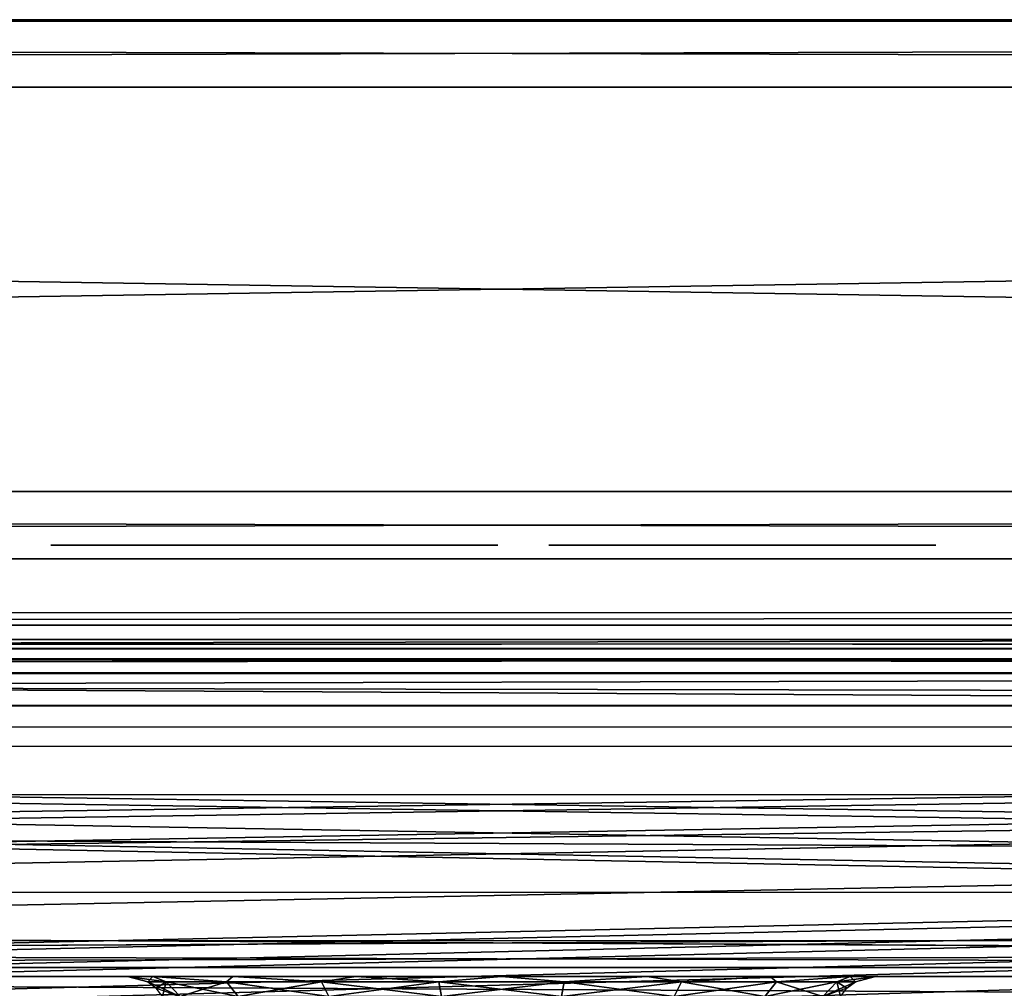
# Model space of a CAD drawing. Header units: millimetres. Extents: x -96 to 96, y -34 to 18.
# Tile 107 of 192: x -3.57 to 3.73, y 10.41 to 17.6. Entities that reach past the tile are written whole.
import ezdxf

# ---------------------------------------------------------------- set-up
doc = ezdxf.new("R2010")
doc.units = ezdxf.units.MM
doc.header["$LTSCALE"] = 65.185185
for name, color, linetype in [('1', 7, 'CONTINUOUS'), ('1178', 7, 'CONTINUOUS'), ('1179', 7, 'CONTINUOUS'), ('12', 7, 'CONTINUOUS'), ('1249', 7, 'CONTINUOUS'), ('1250', 7, 'CONTINUOUS'), ('1260', 7, 'CONTINUOUS'), ('1262', 7, 'CONTINUOUS'), ('1454', 7, 'CONTINUOUS'), ('1455', 7, 'CONTINUOUS'), ('1456', 7, 'CONTINUOUS'), ('1457', 7, 'CONTINUOUS'), ('1458', 7, 'CONTINUOUS'), ('1459', 7, 'CONTINUOUS'), ('1460', 7, 'CONTINUOUS'), ('1461', 7, 'CONTINUOUS'), ('1465', 7, 'CONTINUOUS'), ('1471', 7, 'CONTINUOUS'), ('1475', 7, 'CONTINUOUS'), ('1477', 7, 'CONTINUOUS'), ('1478', 7, 'CONTINUOUS'), ('1480', 7, 'CONTINUOUS'), ('1484', 7, 'CONTINUOUS'), ('1487', 7, 'CONTINUOUS'), ('16', 7, 'CONTINUOUS'), ('26', 7, 'CONTINUOUS'), ('30', 7, 'CONTINUOUS'), ('80', 7, 'CONTINUOUS'), ('82', 7, 'CONTINUOUS')]:
    doc.layers.add(name, color=color, linetype=linetype)

msp = doc.modelspace()

# ---------------------------------------------------------------- linework, layer by layer
at = {"layer": '1', "color": 7, "linetype": 'Continuous'}
for points in [[(47.2866, 10.5, -27.4127), (0, 10.5, -26.8721), (-47.2866, 10.5, -27.4127), (47.2866, 10.5, -27.4127)], [(-2.9225, 10.5, 23.3968), (-2.7743, 10.5, 24.0121), (-47.2866, 10.5, 27.4127), (-2.9225, 10.5, 23.3968)], [(-2.7743, 10.5, 24.0121), (-2.5879, 10.5, 25.0998), (-47.2866, 10.5, 27.4127), (-2.7743, 10.5, 24.0121)], [(-2.5879, 10.5, 25.0998), (-1.9923, 10.5, 26.029), (-47.2866, 10.5, 27.4127), (-2.5879, 10.5, 25.0998)], [(-1.9923, 10.5, 26.029), (-1.0817, 10.5, 26.6527), (-47.2866, 10.5, 27.4127), (-1.9923, 10.5, 26.029)], [(-47.2866, 10.5, 27.4127), (0, 10.5, 26.8721), (47.2866, 10.5, 27.4127), (-47.2866, 10.5, 27.4127)], [(-1.0817, 10.5, 26.6527), (0, 10.5, 26.8721), (-47.2866, 10.5, 27.4127), (-1.0817, 10.5, 26.6527)], [(-3.9737, 10.5, 22.7756), (-3.3632, 10.5, 22.9425), (-47.2866, 10.5, 27.4127), (-3.9737, 10.5, 22.7756)], [(-3.3632, 10.5, 22.9425), (-2.9225, 10.5, 23.3968), (-47.2866, 10.5, 27.4127), (-3.3632, 10.5, 22.9425)], [(-1.9923, 10.5, -26.029), (-2.5879, 10.5, -25.0998), (-47.2866, 10.5, -27.4127), (-1.9923, 10.5, -26.029)], [(-1.0817, 10.5, -26.6527), (-1.9923, 10.5, -26.029), (-47.2866, 10.5, -27.4127), (-1.0817, 10.5, -26.6527)], [(0, 10.5, -26.8721), (-1.0817, 10.5, -26.6527), (-47.2866, 10.5, -27.4127), (0, 10.5, -26.8721)], [(-2.5879, 10.5, -25.0998), (-3.9737, 10.5, -22.7756), (-47.2866, 10.5, -27.4127), (-2.5879, 10.5, -25.0998)], [(-3.3632, 10.5, -22.9425), (-3.9737, 10.5, -22.7756), (-2.5879, 10.5, -25.0998), (-3.3632, 10.5, -22.9425)], [(-2.9225, 10.5, -23.3968), (-3.3632, 10.5, -22.9425), (-2.5879, 10.5, -25.0998), (-2.9225, 10.5, -23.3968)], [(-2.7743, 10.5, -24.0121), (-2.9225, 10.5, -23.3968), (-2.5879, 10.5, -25.0998), (-2.7743, 10.5, -24.0121)], [(1.0817, 10.5, -26.6527), (0, 10.5, -26.8721), (47.2866, 10.5, -27.4127), (1.0817, 10.5, -26.6527)], [(0, 10.5, 26.8721), (1.0817, 10.5, 26.6527), (47.2866, 10.5, 27.4127), (0, 10.5, 26.8721)], [(1.9923, 10.5, -26.029), (1.0817, 10.5, -26.6527), (47.2866, 10.5, -27.4127), (1.9923, 10.5, -26.029)], [(1.0817, 10.5, 26.6527), (1.9923, 10.5, 26.029), (47.2866, 10.5, 27.4127), (1.0817, 10.5, 26.6527)], [(2.5879, 10.5, -25.0998), (1.9923, 10.5, -26.029), (47.2866, 10.5, -27.4127), (2.5879, 10.5, -25.0998)], [(1.9923, 10.5, 26.029), (2.5879, 10.5, 25.0998), (47.2866, 10.5, 27.4127), (1.9923, 10.5, 26.029)], [(2.7743, 10.5, -24.0121), (2.5879, 10.5, -25.0998), (47.2866, 10.5, -27.4127), (2.7743, 10.5, -24.0121)], [(3.3632, 10.5, 22.9425), (3.9737, 10.5, 22.7756), (2.5879, 10.5, 25.0998), (3.3632, 10.5, 22.9425)], [(2.5879, 10.5, 25.0998), (3.9737, 10.5, 22.7756), (47.2866, 10.5, 27.4127), (2.5879, 10.5, 25.0998)], [(2.9225, 10.5, 23.3968), (3.3632, 10.5, 22.9425), (2.5879, 10.5, 25.0998), (2.9225, 10.5, 23.3968)], [(2.7743, 10.5, 24.0121), (2.9225, 10.5, 23.3968), (2.5879, 10.5, 25.0998), (2.7743, 10.5, 24.0121)], [(2.9225, 10.5, -23.3968), (2.7743, 10.5, -24.0121), (47.2866, 10.5, -27.4127), (2.9225, 10.5, -23.3968)], [(3.3632, 10.5, -22.9425), (2.9225, 10.5, -23.3968), (47.2866, 10.5, -27.4127), (3.3632, 10.5, -22.9425)], [(3.9737, 10.5, -22.7756), (3.3632, 10.5, -22.9425), (47.2866, 10.5, -27.4127), (3.9737, 10.5, -22.7756)]]:
    msp.add_3dface(points, dxfattribs=at)
at = {"layer": '1178', "color": 211, "linetype": 'Continuous', "true_color": 0xffa8ff}
for points in [[(-70, 13, 16.5), (70, 13, 16.5), (-69.448, 2.4663, 12.4248), (-70, 13, 16.5)], [(70, 13, 16.5), (69.448, 2.4663, 12.4248), (-69.448, 2.4663, 12.4248), (70, 13, 16.5)]]:
    msp.add_3dface(points, dxfattribs=at)
at = {"layer": '1179', "color": 211, "linetype": 'Continuous', "true_color": 0xffa8ff}
for points in [[(70, 13, -16.1888), (-70, 13, -16.1888), (69.9586, 12.2096, -14.1458), (70, 13, -16.1888)], [(-70, 13, -16.1888), (-69.9586, 12.2096, -14.1458), (69.9586, 12.2096, -14.1458), (-70, 13, -16.1888)], [(-69.9019, 11.1274, -11.3483), (69.9019, 11.1274, -11.3483), (-69.9397, 11.8488, -13.2131), (-69.9019, 11.1274, -11.3483)], [(69.9019, 11.1274, -11.3483), (69.9397, 11.8488, -13.2131), (-69.9397, 11.8488, -13.2131), (69.9019, 11.1274, -11.3483)], [(69.8451, 10.0451, -8.5509), (69.8829, 10.7665, -10.4157), (-69.8829, 10.7665, -10.4157), (69.8451, 10.0451, -8.5509)], [(-69.8451, 10.0451, -8.5509), (69.8451, 10.0451, -8.5509), (-69.8829, 10.7665, -10.4157), (-69.8451, 10.0451, -8.5509)]]:
    msp.add_3dface(points, dxfattribs=at)
at = {"layer": '12', "color": 7, "linetype": 'Continuous'}
for points in [[(-82.5, 13, -27.5), (82.5, 13, -27.5), (-52.5889, 11, -27.4302), (-82.5, 13, -27.5)], [(82.5, 13, -27.5), (-47.4111, 11, -27.4302), (-52.5889, 11, -27.4302), (82.5, 13, -27.5)], [(-47.3465, 10.7421, -27.4212), (-47.4111, 11, -27.4302), (82.5, 13, -27.5), (-47.3465, 10.7421, -27.4212)], [(-47.2866, 10.5, -27.4127), (-47.3465, 10.7421, -27.4212), (82.5, 13, -27.5), (-47.2866, 10.5, -27.4127)], [(47.4111, 11, -27.4302), (-47.2866, 10.5, -27.4127), (82.5, 13, -27.5), (47.4111, 11, -27.4302)], [(47.3518, 10.7634, -27.4219), (-47.2866, 10.5, -27.4127), (47.4111, 11, -27.4302), (47.3518, 10.7634, -27.4219)], [(47.2866, 10.5, -27.4127), (-47.2866, 10.5, -27.4127), (47.3518, 10.7634, -27.4219), (47.2866, 10.5, -27.4127)]]:
    msp.add_3dface(points, dxfattribs=at)
at = {"layer": '1249', "color": 211, "linetype": 'Continuous', "true_color": 0xffa8ff}
for points in [[(70.2971, 12.5087, -18.4967), (-69.3389, 10.5676, -18.5306), (-70.2971, 12.5087, -18.4967), (70.2971, 12.5087, -18.4967)], [(-26.7635, 10.5676, -18.5306), (-69.3389, 10.5676, -18.5306), (70.2971, 12.5087, -18.4967), (-26.7635, 10.5676, -18.5306)], [(39.7635, 10.5676, -18.5306), (-26.7635, 10.5676, -18.5306), (70.2971, 12.5087, -18.4967), (39.7635, 10.5676, -18.5306)], [(-26.7635, 10.5676, -18.5306), (39.7635, 10.5676, -18.5306), (-26.0993, -2.1047, -18.7518), (-26.7635, 10.5676, -18.5306)], [(-26.0993, -2.1047, -18.7518), (39.7635, 10.5676, -18.5306), (-25.9183, -2.8374, -18.7646), (-26.0993, -2.1047, -18.7518)], [(39.7635, 10.5676, -18.5306), (-25.4787, -3.4508, -18.7753), (-25.9183, -2.8374, -18.7646), (39.7635, 10.5676, -18.5306)], [(39.7635, 10.5676, -18.5306), (-24.8431, -3.8576, -18.7824), (-25.4787, -3.4508, -18.7753), (39.7635, 10.5676, -18.5306)], [(39.7635, 10.5676, -18.5306), (-24.1021, -4, -18.7849), (-24.8431, -3.8576, -18.7824), (39.7635, 10.5676, -18.5306)], [(39.7635, 10.5676, -18.5306), (37.1021, -4, -18.7849), (-24.1021, -4, -18.7849), (39.7635, 10.5676, -18.5306)]]:
    msp.add_3dface(points, dxfattribs=at)
at = {"layer": '1250', "color": 211, "linetype": 'Continuous', "true_color": 0xffa8ff}
for points in [[(-69.4521, 4.0827, 18.6438), (69.4521, 4.0827, 18.6438), (-70.2971, 12.5087, 18.4967), (-69.4521, 4.0827, 18.6438)], [(-70.2971, 12.5087, 18.4967), (69.4521, 4.0827, 18.6438), (70.2971, 12.5087, 18.4967), (-70.2971, 12.5087, 18.4967)]]:
    msp.add_3dface(points, dxfattribs=at)
at = {"layer": '1260', "color": 211, "linetype": 'Continuous', "true_color": 0xffa8ff}
for points in [[(-70.2971, 13, -17.9968), (70.2971, 13, -17.9968), (70.2971, 12.9345, -18.2443), (-70.2971, 13, -17.9968)], [(-70.2971, 12.9345, -18.2443), (-70.2971, 13, -17.9968), (70.2971, 12.9345, -18.2443), (-70.2971, 12.9345, -18.2443)], [(70.2971, 12.7548, -18.427), (-70.2971, 12.9345, -18.2443), (70.2971, 12.9345, -18.2443), (70.2971, 12.7548, -18.427)], [(-70.2971, 12.7548, -18.427), (-70.2971, 12.9345, -18.2443), (70.2971, 12.7548, -18.427), (-70.2971, 12.7548, -18.427)], [(70.2971, 12.5087, -18.4967), (-70.2971, 12.7548, -18.427), (70.2971, 12.7548, -18.427), (70.2971, 12.5087, -18.4967)], [(70.2971, 12.5087, -18.4967), (-70.2971, 12.5087, -18.4967), (-70.2971, 12.7548, -18.427), (70.2971, 12.5087, -18.4967)]]:
    msp.add_3dface(points, dxfattribs=at)
at = {"layer": '1262', "linetype": 'Continuous'}
for points in [[(68, 12.352, 14.5873), (-67.5, 9.3209, 13.4147), (-68, 12.352, 14.5873), (68, 12.352, 14.5873)], [(-63.4, 9.3209, 13.4147), (-67.5, 9.3209, 13.4147), (68, 12.352, 14.5873), (-63.4, 9.3209, 13.4147)], [(-55.6, 9.3209, 13.4147), (-63.4, 9.3209, 13.4147), (68, 12.352, 14.5873), (-55.6, 9.3209, 13.4147)], [(-51.5, 9.3209, 13.4147), (-55.6, 9.3209, 13.4147), (68, 12.352, 14.5873), (-51.5, 9.3209, 13.4147)], [(-43.7, 9.3209, 13.4147), (-51.5, 9.3209, 13.4147), (68, 12.352, 14.5873), (-43.7, 9.3209, 13.4147)], [(-39.6, 9.3209, 13.4147), (-43.7, 9.3209, 13.4147), (68, 12.352, 14.5873), (-39.6, 9.3209, 13.4147)], [(-31.8, 9.3209, 13.4147), (-39.6, 9.3209, 13.4147), (68, 12.352, 14.5873), (-31.8, 9.3209, 13.4147)], [(-27.7, 9.3209, 13.4147), (-31.8, 9.3209, 13.4147), (68, 12.352, 14.5873), (-27.7, 9.3209, 13.4147)], [(-19.9, 9.3209, 13.4147), (-27.7, 9.3209, 13.4147), (68, 12.352, 14.5873), (-19.9, 9.3209, 13.4147)], [(-15.8, 9.3209, 13.4147), (-19.9, 9.3209, 13.4147), (68, 12.352, 14.5873), (-15.8, 9.3209, 13.4147)], [(-8, 9.3209, 13.4147), (-15.8, 9.3209, 13.4147), (68, 12.352, 14.5873), (-8, 9.3209, 13.4147)], [(-3.9, 9.3209, 13.4147), (-8, 9.3209, 13.4147), (68, 12.352, 14.5873), (-3.9, 9.3209, 13.4147)], [(3.9, 9.3209, 13.4147), (-3.9, 9.3209, 13.4147), (68, 12.352, 14.5873), (3.9, 9.3209, 13.4147)]]:
    msp.add_3dface(points, dxfattribs=at)
at = {"layer": '1454', "linetype": 'Continuous'}
for points in [[(-72, 13, 17.9968), (72, 13, 11.7664), (72, 13, 17.9968), (-72, 13, 17.9968)], [(72, 13, 11.7664), (-72, 13, 17.9968), (69.75, 13, 11.7664), (72, 13, 11.7664)], [(69.75, 13, 11.7664), (-72, 13, 17.9968), (-69.75, 13, 11.7664), (69.75, 13, 11.7664)]]:
    msp.add_3dface(points, dxfattribs=at)
at = {"layer": '1455', "linetype": 'Continuous'}
for points in [[(69.75, 10, 9.7457), (-69.75, 12.75, 11.3334), (-69.75, 10, 9.7457), (69.75, 10, 9.7457)], [(69.75, 12.75, 11.3334), (-69.75, 12.75, 11.3334), (69.75, 10, 9.7457), (69.75, 12.75, 11.3334)]]:
    msp.add_3dface(points, dxfattribs=at)
at = {"layer": '1456', "linetype": 'Continuous'}
for points in [[(-72, 12.5122, 18.6967), (72, 5.0035, 18.8277), (72, 12.5122, 18.6967), (-72, 12.5122, 18.6967)], [(-72, 12.5122, 18.6967), (-72, 5.0035, 18.8277), (72, 5.0035, 18.8277), (-72, 12.5122, 18.6967)]]:
    msp.add_3dface(points, dxfattribs=at)
at = {"layer": '1457', "linetype": 'Continuous'}
for points in [[(69.75, 13, 11.7664), (-69.75, 13, 11.7664), (-69.75, 12.933, 11.5164), (69.75, 13, 11.7664)], [(69.75, 13, 11.7664), (-69.75, 12.933, 11.5164), (69.75, 12.933, 11.5164), (69.75, 13, 11.7664)], [(-69.75, 12.933, 11.5164), (-69.75, 12.75, 11.3334), (69.75, 12.933, 11.5164), (-69.75, 12.933, 11.5164)], [(-69.75, 12.75, 11.3334), (69.75, 12.75, 11.3334), (69.75, 12.933, 11.5164), (-69.75, 12.75, 11.3334)]]:
    msp.add_3dface(points, dxfattribs=at)
at = {"layer": '1458', "linetype": 'Continuous'}
for points in [[(-72, 13.2, 17.9968), (-72, 13.1082, 18.3432), (72, 13.2, 17.9968), (-72, 13.2, 17.9968)], [(-72, 13.1082, 18.3432), (72, 13.1082, 18.3432), (72, 13.2, 17.9968), (-72, 13.1082, 18.3432)], [(-72, 13.1082, 18.3432), (-72, 12.857, 18.5989), (72, 13.1082, 18.3432), (-72, 13.1082, 18.3432)], [(-72, 12.857, 18.5989), (72, 12.857, 18.5989), (72, 13.1082, 18.3432), (-72, 12.857, 18.5989)], [(-72, 12.857, 18.5989), (-72, 12.5122, 18.6967), (72, 12.857, 18.5989), (-72, 12.857, 18.5989)], [(-72, 12.5122, 18.6967), (72, 12.5122, 18.6967), (72, 12.857, 18.5989), (-72, 12.5122, 18.6967)]]:
    msp.add_3dface(points, dxfattribs=at)
at = {"layer": '1459', "color": 253, "linetype": 'Continuous', "true_color": 0xb2b2b2}
for points in [[(70, 17.6, -16.5), (-95.2929, 17.6, -40), (-70, 17.6, -16.5), (70, 17.6, -16.5)], [(-95.2929, 17.6, 40), (95.2929, 17.6, 40), (-70, 17.6, 8), (-95.2929, 17.6, 40)], [(95.2929, 17.6, -40), (-95.2929, 17.6, -40), (70, 17.6, -16.5), (95.2929, 17.6, -40)], [(-70, 17.6, 8), (95.2929, 17.6, 40), (70, 17.6, 8), (-70, 17.6, 8)]]:
    msp.add_3dface(points, dxfattribs=at)
at = {"layer": '1460', "color": 7, "linetype": 'Continuous'}
for points in [[(-95.2929, 13.6, 40), (-70, 13.6, 8), (70, 13.6, 8), (-95.2929, 13.6, 40)], [(95.2929, 13.6, 40), (-95.2929, 13.6, 40), (70, 13.6, 8), (95.2929, 13.6, 40)], [(-95.2929, 13.6, -40), (95.2929, 13.6, -40), (-12.3616, 13.6, -35.3474), (-95.2929, 13.6, -40)], [(-70, 13.6, -16.5), (13.3066, 13.6, -31.75), (14.038, 13.6, -31.75), (-70, 13.6, -16.5)], [(70, 13.6, -16.5), (-70, 13.6, -16.5), (14.038, 13.6, -31.75), (70, 13.6, -16.5)], [(-2.1062, 13.6, -31.75), (-70, 13.6, -16.5), (-3.8063, 13.6, -31.75), (-2.1062, 13.6, -31.75)], [(13.3066, 13.6, -31.75), (-70, 13.6, -16.5), (10.2261, 13.6, -31.7604), (13.3066, 13.6, -31.75)], [(10.2261, 13.6, -31.7604), (-70, 13.6, -16.5), (9.5193, 13.6, -31.6431), (10.2261, 13.6, -31.7604)], [(9.5193, 13.6, -31.6431), (-70, 13.6, -16.5), (8.8246, 13.6, -31.7569), (9.5193, 13.6, -31.6431)], [(8.8246, 13.6, -31.7569), (-70, 13.6, -16.5), (7.2968, 13.6, -31.75), (8.8246, 13.6, -31.7569)], [(7.2968, 13.6, -31.75), (-70, 13.6, -16.5), (6.233, 13.6, -31.75), (7.2968, 13.6, -31.75)], [(6.233, 13.6, -31.75), (-70, 13.6, -16.5), (4.9651, 13.6, -31.75), (6.233, 13.6, -31.75)], [(4.9651, 13.6, -31.75), (-70, 13.6, -16.5), (3.9108, 13.6, -31.75), (4.9651, 13.6, -31.75)], [(3.9108, 13.6, -31.75), (-70, 13.6, -16.5), (3.2222, 13.6, -31.75), (3.9108, 13.6, -31.75)], [(-70, 13.6, -16.5), (0.6245, 13.6, -32.1228), (0.9514, 13.6, -31.8601), (-70, 13.6, -16.5)], [(0.6245, 13.6, -32.1228), (-70, 13.6, -16.5), (-1.2775, 13.6, -31.75), (0.6245, 13.6, -32.1228)], [(3.2222, 13.6, -31.75), (-70, 13.6, -16.5), (1.5315, 13.6, -31.75), (3.2222, 13.6, -31.75)], [(1.5315, 13.6, -31.75), (-70, 13.6, -16.5), (0.9514, 13.6, -31.8601), (1.5315, 13.6, -31.75)], [(-1.2775, 13.6, -31.75), (-70, 13.6, -16.5), (-2.1062, 13.6, -31.75), (-1.2775, 13.6, -31.75)], [(-12.3616, 13.6, -35.3474), (95.2929, 13.6, -40), (-11.6605, 13.6, -35.2329), (-12.3616, 13.6, -35.3474)], [(95.2929, 13.6, -40), (-8.8094, 13.6, -35.25), (-11.6605, 13.6, -35.2329), (95.2929, 13.6, -40)], [(-8.8094, 13.6, -35.25), (95.2929, 13.6, -40), (-7.3016, 13.6, -35.25), (-8.8094, 13.6, -35.25)], [(95.2929, 13.6, -40), (-6.6581, 13.6, -35.25), (-7.3016, 13.6, -35.25), (95.2929, 13.6, -40)], [(-6.6581, 13.6, -35.25), (95.2929, 13.6, -40), (-5.8507, 13.6, -35.25), (-6.6581, 13.6, -35.25)], [(95.2929, 13.6, -40), (-4.521, 13.6, -35.25), (-5.8507, 13.6, -35.25), (95.2929, 13.6, -40)], [(-4.521, 13.6, -35.25), (95.2929, 13.6, -40), (-3.8063, 13.6, -35.25), (-4.521, 13.6, -35.25)], [(-3.8063, 13.6, -35.25), (-3.3433, 13.6, -35.25), (-3.8063, 13.6, -31.75), (-3.8063, 13.6, -35.25)], [(-3.3433, 13.6, -35.25), (-2.1062, 13.6, -31.75), (-3.8063, 13.6, -31.75), (-3.3433, 13.6, -35.25)], [(95.2929, 13.6, -40), (-3.3433, 13.6, -35.25), (-3.8063, 13.6, -35.25), (95.2929, 13.6, -40)], [(-3.3433, 13.6, -35.25), (95.2929, 13.6, -40), (-2.5502, 13.6, -35.25), (-3.3433, 13.6, -35.25)], [(-2.3199, 13.6, -34.5305), (-2.5502, 13.6, -35.25), (-0.7931, 13.6, -35.25), (-2.3199, 13.6, -34.5305)], [(-2.5502, 13.6, -35.25), (95.2929, 13.6, -40), (-0.7931, 13.6, -35.25), (-2.5502, 13.6, -35.25)], [(-1.0305, 13.6, -34.5305), (-2.3199, 13.6, -34.5305), (-0.7931, 13.6, -35.25), (-1.0305, 13.6, -34.5305)], [(-1.6835, 13.6, -32.5502), (-2.1252, 13.6, -33.9274), (-1.23, 13.6, -33.9274), (-1.6835, 13.6, -32.5502)], [(0.463, 13.6, -32.6571), (0.5064, 13.6, -32.3596), (-1.2775, 13.6, -31.75), (0.463, 13.6, -32.6571)], [(0.5064, 13.6, -32.3596), (0.6245, 13.6, -32.1228), (-1.2775, 13.6, -31.75), (0.5064, 13.6, -32.3596)], [(0.3514, 13.6, -34.1934), (-1.2775, 13.6, -31.75), (-0.0285, 13.6, -35.25), (0.3514, 13.6, -34.1934)], [(0.3514, 13.6, -34.1934), (0.3894, 13.6, -33.9053), (-1.2775, 13.6, -31.75), (0.3514, 13.6, -34.1934)], [(0.3894, 13.6, -33.9053), (0.463, 13.6, -32.6571), (-1.2775, 13.6, -31.75), (0.3894, 13.6, -33.9053)], [(-0.7931, 13.6, -35.25), (95.2929, 13.6, -40), (-0.0285, 13.6, -35.25), (-0.7931, 13.6, -35.25)], [(0.9366, 13.6, -35.1342), (0.7568, 13.6, -35.0277), (-0.0285, 13.6, -35.25), (0.9366, 13.6, -35.1342)], [(1.1514, 13.6, -35.2036), (0.9366, 13.6, -35.1342), (-0.0285, 13.6, -35.25), (1.1514, 13.6, -35.2036)], [(0.3911, 13.6, -34.4919), (0.3514, 13.6, -34.1934), (-0.0285, 13.6, -35.25), (0.3911, 13.6, -34.4919)], [(0.5068, 13.6, -34.7522), (0.3911, 13.6, -34.4919), (-0.0285, 13.6, -35.25), (0.5068, 13.6, -34.7522)], [(0.6231, 13.6, -34.906), (0.5068, 13.6, -34.7522), (-0.0285, 13.6, -35.25), (0.6231, 13.6, -34.906)], [(0.7568, 13.6, -35.0277), (0.6231, 13.6, -34.906), (-0.0285, 13.6, -35.25), (0.7568, 13.6, -35.0277)], [(1.3721, 13.6, -35.2373), (1.1514, 13.6, -35.2036), (-0.0285, 13.6, -35.25), (1.3721, 13.6, -35.2373)], [(95.2929, 13.6, -40), (1.3721, 13.6, -35.2373), (-0.0285, 13.6, -35.25), (95.2929, 13.6, -40)], [(0.4897, 13.6, -33.6808), (0.463, 13.6, -32.6571), (0.3894, 13.6, -33.9053), (0.4897, 13.6, -33.6808)], [(0.5094, 13.6, -32.9638), (0.463, 13.6, -32.6571), (0.4897, 13.6, -33.6808), (0.5094, 13.6, -32.9638)], [(0.6489, 13.6, -33.5057), (0.5094, 13.6, -32.9638), (0.4897, 13.6, -33.6808), (0.6489, 13.6, -33.5057)], [(0.6256, 13.6, -33.1734), (0.5094, 13.6, -32.9638), (0.6489, 13.6, -33.5057), (0.6256, 13.6, -33.1734)], [(0.7288, 13.6, -33.2704), (0.6256, 13.6, -33.1734), (0.6489, 13.6, -33.5057), (0.7288, 13.6, -33.2704)], [(0.8928, 13.6, -33.3718), (0.7288, 13.6, -33.2704), (0.6489, 13.6, -33.5057), (0.8928, 13.6, -33.3718)], [(1.0899, 13.6, -34.1435), (1.1581, 13.6, -34.4323), (1.1472, 13.6, -33.9127), (1.0899, 13.6, -34.1435)], [(1.1472, 13.6, -33.9127), (1.1581, 13.6, -34.4323), (1.3133, 13.6, -33.7688), (1.1472, 13.6, -33.9127)], [(1.1581, 13.6, -34.4323), (1.3202, 13.6, -34.5804), (1.3133, 13.6, -33.7688), (1.1581, 13.6, -34.4323)], [(1.1611, 13.6, -32.7354), (1.2044, 13.6, -32.9392), (1.2129, 13.6, -32.5274), (1.1611, 13.6, -32.7354)], [(1.2044, 13.6, -32.9392), (1.3036, 13.6, -33.0441), (1.2129, 13.6, -32.5274), (1.2044, 13.6, -32.9392)], [(1.2129, 13.6, -32.5274), (1.3036, 13.6, -33.0441), (1.3527, 13.6, -32.4166), (1.2129, 13.6, -32.5274)], [(1.3036, 13.6, -33.0441), (1.4517, 13.6, -33.1044), (1.3527, 13.6, -32.4166), (1.3036, 13.6, -33.0441)], [(1.3133, 13.6, -33.7688), (1.3202, 13.6, -34.5804), (1.4556, 13.6, -33.7266), (1.3133, 13.6, -33.7688)], [(1.3202, 13.6, -34.5804), (1.4618, 13.6, -34.6252), (1.4556, 13.6, -33.7266), (1.3202, 13.6, -34.5804)], [(1.3527, 13.6, -32.4166), (1.4517, 13.6, -33.1044), (1.524, 13.6, -32.3739), (1.3527, 13.6, -32.4166)], [(1.3721, 13.6, -35.2373), (95.2929, 13.6, -40), (1.6455, 13.6, -35.25), (1.3721, 13.6, -35.2373)], [(1.4517, 13.6, -33.1044), (1.674, 13.6, -33.1296), (1.524, 13.6, -32.3739), (1.4517, 13.6, -33.1044)], [(1.4556, 13.6, -33.7266), (1.4618, 13.6, -34.6252), (1.6645, 13.6, -33.709), (1.4556, 13.6, -33.7266)], [(1.4618, 13.6, -34.6252), (1.6764, 13.6, -34.6421), (1.6645, 13.6, -33.709), (1.4618, 13.6, -34.6252)], [(1.524, 13.6, -32.3739), (1.674, 13.6, -33.1296), (1.7642, 13.6, -32.3579), (1.524, 13.6, -32.3739)], [(1.6455, 13.6, -35.25), (95.2929, 13.6, -40), (3.2222, 13.6, -35.25), (1.6455, 13.6, -35.25)], [(1.6764, 13.6, -34.6421), (2.5241, 13.6, -34.6421), (1.6645, 13.6, -33.709), (1.6764, 13.6, -34.6421)], [(1.6645, 13.6, -33.709), (2.5241, 13.6, -34.6421), (2.5241, 13.6, -33.709), (1.6645, 13.6, -33.709)], [(1.674, 13.6, -33.1296), (2.5241, 13.6, -33.1296), (1.7642, 13.6, -32.3579), (1.674, 13.6, -33.1296)], [(1.7642, 13.6, -32.3579), (2.5241, 13.6, -33.1296), (2.5241, 13.6, -32.3579), (1.7642, 13.6, -32.3579)], [(3.2222, 13.6, -35.25), (3.9108, 13.6, -35.25), (3.2222, 13.6, -31.75), (3.2222, 13.6, -35.25)], [(3.9108, 13.6, -35.25), (3.9108, 13.6, -31.75), (3.2222, 13.6, -31.75), (3.9108, 13.6, -35.25)], [(95.2929, 13.6, -40), (3.9108, 13.6, -35.25), (3.2222, 13.6, -35.25), (95.2929, 13.6, -40)]]:
    msp.add_3dface(points, dxfattribs=at)
at = {"layer": '1461', "color": 253, "linetype": 'Continuous', "true_color": 0xb2b2b2}
for points in [[(95.5, 14.1, 40.5), (-95.5, 17.1, 40.5), (-95.5, 14.1, 40.5), (95.5, 14.1, 40.5)], [(95.5, 17.1, 40.5), (-95.5, 17.1, 40.5), (95.5, 14.1, 40.5), (95.5, 17.1, 40.5)]]:
    msp.add_3dface(points, dxfattribs=at)
at = {"layer": '1465', "color": 253, "linetype": 'Continuous', "true_color": 0xb2b2b2}
for points in [[(95.5, 17.1, -40.5), (95.5, 14.1, -40.5), (-95.5, 14.1, -40.5), (95.5, 17.1, -40.5)], [(-95.5, 17.1, -40.5), (95.5, 17.1, -40.5), (-95.5, 14.1, -40.5), (-95.5, 17.1, -40.5)]]:
    msp.add_3dface(points, dxfattribs=at)
at = {"layer": '1471', "color": 253, "linetype": 'Continuous', "true_color": 0xb2b2b2}
for points in [[(-95.2929, 17.6, -40), (95.2929, 17.6, -40), (-95.5, 17.1, -40.5), (-95.2929, 17.6, -40)], [(95.2929, 17.6, -40), (95.5, 17.1, -40.5), (-95.5, 17.1, -40.5), (95.2929, 17.6, -40)]]:
    msp.add_3dface(points, dxfattribs=at)
at = {"layer": '1475', "color": 253, "linetype": 'Continuous', "true_color": 0xb2b2b2}
for points in [[(-95.2929, 17.6, 40), (-95.5, 17.1, 40.5), (95.5, 17.1, 40.5), (-95.2929, 17.6, 40)], [(95.2929, 17.6, 40), (-95.2929, 17.6, 40), (95.5, 17.1, 40.5), (95.2929, 17.6, 40)]]:
    msp.add_3dface(points, dxfattribs=at)
at = {"layer": '1477', "color": 253, "linetype": 'Continuous', "true_color": 0xb2b2b2}
for points in [[(-70, 17.59, -16.5), (-70, 17.59, 8), (70, 17.59, 8), (-70, 17.59, -16.5)], [(70, 17.59, -16.5), (-70, 17.59, -16.5), (70, 17.59, 8), (70, 17.59, -16.5)]]:
    msp.add_3dface(points, dxfattribs=at)
at = {"layer": '1478', "color": 7, "linetype": 'Continuous', "true_color": 0xf5f5f5}
for points in [[(-2.3199, 13.7, -34.5305), (-2.1252, 13.7, -33.9274), (-3.3433, 13.7, -35.25), (-2.3199, 13.7, -34.5305)], [(-3.3433, 13.7, -35.25), (-2.1252, 13.7, -33.9274), (-2.1062, 13.7, -31.75), (-3.3433, 13.7, -35.25)], [(-2.5502, 13.7, -35.25), (-2.3199, 13.7, -34.5305), (-3.3433, 13.7, -35.25), (-2.5502, 13.7, -35.25)], [(-1.0305, 13.7, -34.5305), (-2.1252, 13.7, -33.9274), (-2.3199, 13.7, -34.5305), (-1.0305, 13.7, -34.5305)], [(-2.1252, 13.7, -33.9274), (-1.6835, 13.7, -32.5502), (-2.1062, 13.7, -31.75), (-2.1252, 13.7, -33.9274)], [(-1.23, 13.7, -33.9274), (-2.1252, 13.7, -33.9274), (-1.0305, 13.7, -34.5305), (-1.23, 13.7, -33.9274)], [(-2.1062, 13.7, -31.75), (-1.6835, 13.7, -32.5502), (-1.2775, 13.7, -31.75), (-2.1062, 13.7, -31.75)], [(-1.6835, 13.7, -32.5502), (-1.23, 13.7, -33.9274), (-1.2775, 13.7, -31.75), (-1.6835, 13.7, -32.5502)], [(-1.23, 13.7, -33.9274), (-1.0305, 13.7, -34.5305), (-1.2775, 13.7, -31.75), (-1.23, 13.7, -33.9274)], [(-0.7931, 13.7, -35.25), (-0.0285, 13.7, -35.25), (-1.2775, 13.7, -31.75), (-0.7931, 13.7, -35.25)], [(-1.0305, 13.7, -34.5305), (-0.7931, 13.7, -35.25), (-1.2775, 13.7, -31.75), (-1.0305, 13.7, -34.5305)], [(0.3514, 13.7, -34.1934), (0.3916, 13.7, -34.4937), (0.3892, 13.7, -33.9057), (0.3514, 13.7, -34.1934)], [(0.3892, 13.7, -33.9057), (0.3916, 13.7, -34.4937), (0.4897, 13.7, -33.6808), (0.3892, 13.7, -33.9057)], [(0.3916, 13.7, -34.4937), (0.5068, 13.7, -34.7522), (0.4897, 13.7, -33.6808), (0.3916, 13.7, -34.4937)], [(0.463, 13.7, -32.6571), (0.5102, 13.7, -32.9663), (0.5061, 13.7, -32.3606), (0.463, 13.7, -32.6571)], [(0.4897, 13.7, -33.6808), (0.6234, 13.7, -34.9063), (0.6471, 13.7, -33.5071), (0.4897, 13.7, -33.6808)], [(0.5068, 13.7, -34.7522), (0.6234, 13.7, -34.9063), (0.4897, 13.7, -33.6808), (0.5068, 13.7, -34.7522)], [(0.5061, 13.7, -32.3606), (0.5102, 13.7, -32.9663), (0.6245, 13.7, -32.1228), (0.5061, 13.7, -32.3606)], [(0.5102, 13.7, -32.9663), (0.6256, 13.7, -33.1734), (0.6245, 13.7, -32.1228), (0.5102, 13.7, -32.9663)], [(0.6234, 13.7, -34.9063), (0.7568, 13.7, -35.0277), (0.6471, 13.7, -33.5071), (0.6234, 13.7, -34.9063)], [(0.6256, 13.7, -33.1734), (0.7235, 13.7, -33.2663), (0.6245, 13.7, -32.1228), (0.6256, 13.7, -33.1734)], [(0.6245, 13.7, -32.1228), (0.8928, 13.7, -33.3718), (0.9435, 13.7, -31.8638), (0.6245, 13.7, -32.1228)], [(0.7235, 13.7, -33.2663), (0.8928, 13.7, -33.3718), (0.6245, 13.7, -32.1228), (0.7235, 13.7, -33.2663)], [(0.6471, 13.7, -33.5071), (0.7568, 13.7, -35.0277), (0.8928, 13.7, -33.3718), (0.6471, 13.7, -33.5071)], [(0.7568, 13.7, -35.0277), (0.9369, 13.7, -35.1343), (0.8928, 13.7, -33.3718), (0.7568, 13.7, -35.0277)], [(0.8928, 13.7, -33.3718), (0.9369, 13.7, -35.1343), (0.9435, 13.7, -31.8638), (0.8928, 13.7, -33.3718)], [(0.9369, 13.7, -35.1343), (1.1514, 13.7, -35.2036), (0.9435, 13.7, -31.8638), (0.9369, 13.7, -35.1343)], [(1.1514, 13.7, -35.2036), (1.0899, 13.7, -34.1435), (0.9435, 13.7, -31.8638), (1.1514, 13.7, -35.2036)], [(1.0899, 13.7, -34.1435), (1.1497, 13.7, -33.9086), (0.9435, 13.7, -31.8638), (1.0899, 13.7, -34.1435)], [(1.1497, 13.7, -33.9086), (1.1611, 13.7, -32.7354), (0.9435, 13.7, -31.8638), (1.1497, 13.7, -33.9086)], [(1.1611, 13.7, -32.7354), (1.2157, 13.7, -32.5231), (0.9435, 13.7, -31.8638), (1.1611, 13.7, -32.7354)], [(1.2157, 13.7, -32.5231), (1.3527, 13.7, -32.4166), (0.9435, 13.7, -31.8638), (1.2157, 13.7, -32.5231)], [(1.5065, 13.7, -32.3767), (1.5315, 13.7, -31.75), (0.9435, 13.7, -31.8638), (1.5065, 13.7, -32.3767)], [(1.3527, 13.7, -32.4166), (1.5065, 13.7, -32.3767), (0.9435, 13.7, -31.8638), (1.3527, 13.7, -32.4166)], [(1.1563, 13.7, -34.4293), (1.0899, 13.7, -34.1435), (1.1514, 13.7, -35.2036), (1.1563, 13.7, -34.4293)], [(1.3133, 13.7, -33.7688), (1.1611, 13.7, -32.7354), (1.1497, 13.7, -33.9086), (1.3133, 13.7, -33.7688)], [(1.3694, 13.7, -35.237), (1.1563, 13.7, -34.4293), (1.1514, 13.7, -35.2036), (1.3694, 13.7, -35.237)], [(1.3202, 13.7, -34.5804), (1.1563, 13.7, -34.4293), (1.3694, 13.7, -35.237), (1.3202, 13.7, -34.5804)], [(1.2042, 13.7, -32.9386), (1.1611, 13.7, -32.7354), (1.3133, 13.7, -33.7688), (1.2042, 13.7, -32.9386)], [(1.3036, 13.7, -33.0441), (1.2042, 13.7, -32.9386), (1.3133, 13.7, -33.7688), (1.3036, 13.7, -33.0441)], [(1.4362, 13.7, -33.7303), (1.3036, 13.7, -33.0441), (1.3133, 13.7, -33.7688), (1.4362, 13.7, -33.7303)], [(1.4492, 13.7, -33.1037), (1.3036, 13.7, -33.0441), (1.4362, 13.7, -33.7303), (1.4492, 13.7, -33.1037)], [(1.4451, 13.7, -34.622), (1.3202, 13.7, -34.5804), (1.3694, 13.7, -35.237), (1.4451, 13.7, -34.622)], [(1.6455, 13.7, -35.25), (1.4451, 13.7, -34.622), (1.3694, 13.7, -35.237), (1.6455, 13.7, -35.25)], [(1.6645, 13.7, -33.709), (1.4492, 13.7, -33.1037), (1.4362, 13.7, -33.7303), (1.6645, 13.7, -33.709)], [(1.6764, 13.7, -34.6421), (1.4451, 13.7, -34.622), (1.6455, 13.7, -35.25), (1.6764, 13.7, -34.6421)], [(1.674, 13.7, -33.1296), (1.4492, 13.7, -33.1037), (1.6645, 13.7, -33.709), (1.674, 13.7, -33.1296)], [(1.5065, 13.7, -32.3767), (1.7642, 13.7, -32.3579), (1.5315, 13.7, -31.75), (1.5065, 13.7, -32.3767)], [(1.5315, 13.7, -31.75), (2.5241, 13.7, -32.3579), (3.2222, 13.7, -31.75), (1.5315, 13.7, -31.75)], [(1.7642, 13.7, -32.3579), (2.5241, 13.7, -32.3579), (1.5315, 13.7, -31.75), (1.7642, 13.7, -32.3579)], [(3.2222, 13.7, -35.25), (1.6764, 13.7, -34.6421), (1.6455, 13.7, -35.25), (3.2222, 13.7, -35.25)], [(1.674, 13.7, -33.1296), (1.6645, 13.7, -33.709), (2.5241, 13.7, -33.709), (1.674, 13.7, -33.1296)], [(2.5241, 13.7, -33.1296), (1.674, 13.7, -33.1296), (2.5241, 13.7, -33.709), (2.5241, 13.7, -33.1296)], [(2.5241, 13.7, -34.6421), (1.6764, 13.7, -34.6421), (3.2222, 13.7, -35.25), (2.5241, 13.7, -34.6421)], [(3.2222, 13.7, -31.75), (2.5241, 13.7, -32.3579), (3.2222, 13.7, -35.25), (3.2222, 13.7, -31.75)], [(2.5241, 13.7, -33.1296), (2.5241, 13.7, -33.709), (3.2222, 13.7, -35.25), (2.5241, 13.7, -33.1296)], [(2.5241, 13.7, -32.3579), (2.5241, 13.7, -33.1296), (3.2222, 13.7, -35.25), (2.5241, 13.7, -32.3579)], [(2.5241, 13.7, -33.709), (2.5241, 13.7, -34.6421), (3.2222, 13.7, -35.25), (2.5241, 13.7, -33.709)]]:
    msp.add_3dface(points, dxfattribs=at)
at = {"layer": '1480', "color": 253, "linetype": 'Continuous', "true_color": 0xb2b2b2}
for points in [[(95.5, 14.1, -40.5), (-95.2929, 13.6, -40), (-95.5, 14.1, -40.5), (95.5, 14.1, -40.5)], [(95.2929, 13.6, -40), (-95.2929, 13.6, -40), (95.5, 14.1, -40.5), (95.2929, 13.6, -40)]]:
    msp.add_3dface(points, dxfattribs=at)
at = {"layer": '1484', "color": 253, "linetype": 'Continuous', "true_color": 0xb2b2b2}
for points in [[(-95.2929, 13.6, 40), (95.2929, 13.6, 40), (-95.5, 14.1, 40.5), (-95.2929, 13.6, 40)], [(95.2929, 13.6, 40), (95.5, 14.1, 40.5), (-95.5, 14.1, 40.5), (95.2929, 13.6, 40)]]:
    msp.add_3dface(points, dxfattribs=at)
at = {"layer": '1487', "linetype": 'Continuous'}
for points in [[(69.25, 3.3237, 5.6602), (69.25, 12.85, 11.1602), (-69.25, 12.85, 11.1602), (69.25, 3.3237, 5.6602)], [(-69.25, 3.3237, 5.6602), (69.25, 3.3237, 5.6602), (-69.25, 12.85, 11.1602), (-69.25, 3.3237, 5.6602)]]:
    msp.add_3dface(points, dxfattribs=at)
at = {"layer": '16', "color": 7, "linetype": 'Continuous'}
for points in [[(-47.4111, 11, 27.4302), (47.2866, 10.5, 27.4127), (-82.5, 13, 27.5), (-47.4111, 11, 27.4302)], [(47.2866, 10.5, 27.4127), (47.3466, 10.7426, 27.4212), (-82.5, 13, 27.5), (47.2866, 10.5, 27.4127)], [(-82.5, 13, 27.5), (47.4111, 11, 27.4302), (52.5889, 11, 27.4302), (-82.5, 13, 27.5)], [(47.3466, 10.7426, 27.4212), (47.4111, 11, 27.4302), (-82.5, 13, 27.5), (47.3466, 10.7426, 27.4212)], [(82.5, 13, 27.5), (-82.5, 13, 27.5), (52.5889, 11, 27.4302), (82.5, 13, 27.5)], [(-47.3518, 10.7635, 27.4219), (47.2866, 10.5, 27.4127), (-47.4111, 11, 27.4302), (-47.3518, 10.7635, 27.4219)], [(-47.2866, 10.5, 27.4127), (47.2866, 10.5, 27.4127), (-47.3518, 10.7635, 27.4219), (-47.2866, 10.5, 27.4127)]]:
    msp.add_3dface(points, dxfattribs=at)
at = {"layer": '26', "color": 7, "linetype": 'Continuous'}
for points in [[(71.4, -2, 19.4), (-71.4, -2, 19.4), (71.4, 13.6, 19.8085), (71.4, -2, 19.4)], [(71.4, 13.6, 19.8085), (-71.4, -2, 19.4), (-71.4, 13.6, 19.8085), (71.4, 13.6, 19.8085)]]:
    msp.add_3dface(points, dxfattribs=at)
at = {"layer": '30', "color": 7, "linetype": 'Continuous'}
for points in [[(-71.4, 13.6, -19.8085), (71.4, -2, -19.4), (71.4, 13.6, -19.8085), (-71.4, 13.6, -19.8085)], [(-71.4, 13.6, -19.8085), (-71.4, -2, -19.4), (71.4, -2, -19.4), (-71.4, 13.6, -19.8085)]]:
    msp.add_3dface(points, dxfattribs=at)
at = {"layer": '80', "color": 7, "linetype": 'Continuous'}
for points in [[(-2.5879, 10.5, 25.0998), (-2.7743, 10.5, 24.0121), (-2.4887, 10.4603, 24.9362), (-2.5879, 10.5, 25.0998)], [(-2.7743, 10.5, 24.0121), (-2.6253, 10.4603, 24.0166), (-2.4887, 10.4603, 24.9362), (-2.7743, 10.5, 24.0121)], [(-2.5632, 10.4131, 24.0185), (-2.3846, 10.3515, 24.9011), (-2.6253, 10.4603, 24.0166), (-2.5632, 10.4131, 24.0185)], [(-2.6253, 10.4603, 24.0166), (-2.3846, 10.3515, 24.9011), (-2.4887, 10.4603, 24.9362), (-2.6253, 10.4603, 24.0166)], [(-1.9923, 10.5, 26.029), (-2.5879, 10.5, 25.0998), (-2.0403, 10.4603, 25.7505), (-1.9923, 10.5, 26.029)], [(-2.5879, 10.5, 25.0998), (-2.4887, 10.4603, 24.9362), (-2.0403, 10.4603, 25.7505), (-2.5879, 10.5, 25.0998)], [(-2.3846, 10.3515, 24.9011), (-1.9549, 10.3515, 25.6814), (-2.4887, 10.4603, 24.9362), (-2.3846, 10.3515, 24.9011)], [(-2.4887, 10.4603, 24.9362), (-1.9549, 10.3515, 25.6814), (-2.0403, 10.4603, 25.7505), (-2.4887, 10.4603, 24.9362)], [(-1.9923, 10.5, 26.029), (-2.0403, 10.4603, 25.7505), (-1.3363, 10.4603, 26.3577), (-1.9923, 10.5, 26.029)], [(-1.9549, 10.3515, 25.6814), (-1.2804, 10.3515, 26.2632), (-2.0403, 10.4603, 25.7505), (-1.9549, 10.3515, 25.6814)], [(-2.0403, 10.4603, 25.7505), (-1.2804, 10.3515, 26.2632), (-1.3363, 10.4603, 26.3577), (-2.0403, 10.4603, 25.7505)], [(-1.0817, 10.5, 26.6527), (-1.9923, 10.5, 26.029), (-1.3363, 10.4603, 26.3577), (-1.0817, 10.5, 26.6527)], [(-1.0817, 10.5, 26.6527), (-1.3363, 10.4603, 26.3577), (-0.4648, 10.4603, 26.6816), (-1.0817, 10.5, 26.6527)], [(-1.2804, 10.3515, 26.2632), (-0.4454, 10.3515, 26.5735), (-1.3363, 10.4603, 26.3577), (-1.2804, 10.3515, 26.2632)], [(-1.3363, 10.4603, 26.3577), (-0.4454, 10.3515, 26.5735), (-0.4648, 10.4603, 26.6816), (-1.3363, 10.4603, 26.3577)], [(0, 10.5, 26.8721), (-1.0817, 10.5, 26.6527), (-0.4648, 10.4603, 26.6816), (0, 10.5, 26.8721)], [(0, 10.5, 26.8721), (-0.4648, 10.4603, 26.6816), (0.4648, 10.4603, 26.6816), (0, 10.5, 26.8721)], [(-0.4454, 10.3515, 26.5735), (0.4454, 10.3515, 26.5735), (-0.4648, 10.4603, 26.6816), (-0.4454, 10.3515, 26.5735)], [(-0.4648, 10.4603, 26.6816), (0.4454, 10.3515, 26.5735), (0.4648, 10.4603, 26.6816), (-0.4648, 10.4603, 26.6816)], [(1.0817, 10.5, 26.6527), (0, 10.5, 26.8721), (0.4648, 10.4603, 26.6816), (1.0817, 10.5, 26.6527)], [(0.4454, 10.3515, 26.5735), (1.2804, 10.3515, 26.2632), (0.4648, 10.4603, 26.6816), (0.4454, 10.3515, 26.5735)], [(1.0817, 10.5, 26.6527), (0.4648, 10.4603, 26.6816), (1.3363, 10.4603, 26.3577), (1.0817, 10.5, 26.6527)], [(0.4648, 10.4603, 26.6816), (1.2804, 10.3515, 26.2632), (1.3363, 10.4603, 26.3577), (0.4648, 10.4603, 26.6816)], [(1.9923, 10.5, 26.029), (1.0817, 10.5, 26.6527), (1.3363, 10.4603, 26.3577), (1.9923, 10.5, 26.029)], [(1.2804, 10.3515, 26.2632), (1.9549, 10.3515, 25.6814), (1.3363, 10.4603, 26.3577), (1.2804, 10.3515, 26.2632)], [(1.9923, 10.5, 26.029), (1.3363, 10.4603, 26.3577), (2.0403, 10.4603, 25.7505), (1.9923, 10.5, 26.029)], [(1.3363, 10.4603, 26.3577), (1.9549, 10.3515, 25.6814), (2.0403, 10.4603, 25.7505), (1.3363, 10.4603, 26.3577)], [(1.9549, 10.3515, 25.6814), (2.3846, 10.3515, 24.9011), (2.0403, 10.4603, 25.7505), (1.9549, 10.3515, 25.6814)], [(2.5879, 10.5, 25.0998), (1.9923, 10.5, 26.029), (2.0403, 10.4603, 25.7505), (2.5879, 10.5, 25.0998)], [(2.5879, 10.5, 25.0998), (2.0403, 10.4603, 25.7505), (2.4887, 10.4603, 24.9362), (2.5879, 10.5, 25.0998)], [(2.0403, 10.4603, 25.7505), (2.3846, 10.3515, 24.9011), (2.4887, 10.4603, 24.9362), (2.0403, 10.4603, 25.7505)], [(2.3846, 10.3515, 24.9011), (2.5155, 10.3515, 24.0199), (2.4887, 10.4603, 24.9362), (2.3846, 10.3515, 24.9011)], [(2.5879, 10.5, 25.0998), (2.4887, 10.4603, 24.9362), (2.6253, 10.4603, 24.0166), (2.5879, 10.5, 25.0998)], [(2.4887, 10.4603, 24.9362), (2.5155, 10.3515, 24.0199), (2.5632, 10.4131, 24.0185), (2.4887, 10.4603, 24.9362)], [(2.6253, 10.4603, 24.0166), (2.4887, 10.4603, 24.9362), (2.5632, 10.4131, 24.0185), (2.6253, 10.4603, 24.0166)], [(2.7743, 10.5, 24.0121), (2.5879, 10.5, 25.0998), (2.6253, 10.4603, 24.0166), (2.7743, 10.5, 24.0121)]]:
    msp.add_3dface(points, dxfattribs=at)
at = {"layer": '82', "color": 7, "linetype": 'Continuous'}
for points in [[(-2.7743, 10.5, -24.0121), (-2.5879, 10.5, -25.0998), (-2.6253, 10.4603, -24.0166), (-2.7743, 10.5, -24.0121)], [(-2.5879, 10.5, -25.0998), (-2.4887, 10.4603, -24.9362), (-2.6253, 10.4603, -24.0166), (-2.5879, 10.5, -25.0998)], [(-2.6253, 10.4603, -24.0166), (-2.4887, 10.4603, -24.9362), (-2.5632, 10.4131, -24.0185), (-2.6253, 10.4603, -24.0166)], [(-2.5879, 10.5, -25.0998), (-1.9923, 10.5, -26.029), (-2.0403, 10.4603, -25.7505), (-2.5879, 10.5, -25.0998)], [(-2.5879, 10.5, -25.0998), (-2.0403, 10.4603, -25.7505), (-2.4887, 10.4603, -24.9362), (-2.5879, 10.5, -25.0998)], [(-2.4887, 10.4603, -24.9362), (-2.5155, 10.3515, -24.0199), (-2.5632, 10.4131, -24.0185), (-2.4887, 10.4603, -24.9362)], [(-2.3846, 10.3515, -24.9011), (-2.5155, 10.3515, -24.0199), (-2.4887, 10.4603, -24.9362), (-2.3846, 10.3515, -24.9011)], [(-2.0403, 10.4603, -25.7505), (-2.3846, 10.3515, -24.9011), (-2.4887, 10.4603, -24.9362), (-2.0403, 10.4603, -25.7505)], [(-1.9549, 10.3515, -25.6814), (-2.3846, 10.3515, -24.9011), (-2.0403, 10.4603, -25.7505), (-1.9549, 10.3515, -25.6814)], [(-1.9923, 10.5, -26.029), (-1.3363, 10.4603, -26.3577), (-2.0403, 10.4603, -25.7505), (-1.9923, 10.5, -26.029)], [(-1.3363, 10.4603, -26.3577), (-1.9549, 10.3515, -25.6814), (-2.0403, 10.4603, -25.7505), (-1.3363, 10.4603, -26.3577)], [(-1.9923, 10.5, -26.029), (-1.0817, 10.5, -26.6527), (-1.3363, 10.4603, -26.3577), (-1.9923, 10.5, -26.029)], [(-1.2804, 10.3515, -26.2632), (-1.9549, 10.3515, -25.6814), (-1.3363, 10.4603, -26.3577), (-1.2804, 10.3515, -26.2632)], [(-1.0817, 10.5, -26.6527), (-0.4648, 10.4603, -26.6816), (-1.3363, 10.4603, -26.3577), (-1.0817, 10.5, -26.6527)], [(-0.4648, 10.4603, -26.6816), (-1.2804, 10.3515, -26.2632), (-1.3363, 10.4603, -26.3577), (-0.4648, 10.4603, -26.6816)], [(-0.4454, 10.3515, -26.5735), (-1.2804, 10.3515, -26.2632), (-0.4648, 10.4603, -26.6816), (-0.4454, 10.3515, -26.5735)], [(-1.0817, 10.5, -26.6527), (0, 10.5, -26.8721), (-0.4648, 10.4603, -26.6816), (-1.0817, 10.5, -26.6527)], [(0, 10.5, -26.8721), (0.4648, 10.4603, -26.6816), (-0.4648, 10.4603, -26.6816), (0, 10.5, -26.8721)], [(0.4648, 10.4603, -26.6816), (-0.4454, 10.3515, -26.5735), (-0.4648, 10.4603, -26.6816), (0.4648, 10.4603, -26.6816)], [(0.4454, 10.3515, -26.5735), (-0.4454, 10.3515, -26.5735), (0.4648, 10.4603, -26.6816), (0.4454, 10.3515, -26.5735)], [(0, 10.5, -26.8721), (1.0817, 10.5, -26.6527), (0.4648, 10.4603, -26.6816), (0, 10.5, -26.8721)], [(1.2804, 10.3515, -26.2632), (0.4454, 10.3515, -26.5735), (1.3363, 10.4603, -26.3577), (1.2804, 10.3515, -26.2632)], [(1.3363, 10.4603, -26.3577), (0.4454, 10.3515, -26.5735), (0.4648, 10.4603, -26.6816), (1.3363, 10.4603, -26.3577)], [(1.0817, 10.5, -26.6527), (1.3363, 10.4603, -26.3577), (0.4648, 10.4603, -26.6816), (1.0817, 10.5, -26.6527)], [(1.0817, 10.5, -26.6527), (1.9923, 10.5, -26.029), (1.3363, 10.4603, -26.3577), (1.0817, 10.5, -26.6527)], [(1.9549, 10.3515, -25.6814), (1.2804, 10.3515, -26.2632), (2.0403, 10.4603, -25.7505), (1.9549, 10.3515, -25.6814)], [(2.0403, 10.4603, -25.7505), (1.2804, 10.3515, -26.2632), (1.3363, 10.4603, -26.3577), (2.0403, 10.4603, -25.7505)], [(1.9923, 10.5, -26.029), (2.0403, 10.4603, -25.7505), (1.3363, 10.4603, -26.3577), (1.9923, 10.5, -26.029)], [(2.3846, 10.3515, -24.9011), (1.9549, 10.3515, -25.6814), (2.4887, 10.4603, -24.9362), (2.3846, 10.3515, -24.9011)], [(2.4887, 10.4603, -24.9362), (1.9549, 10.3515, -25.6814), (2.0403, 10.4603, -25.7505), (2.4887, 10.4603, -24.9362)], [(1.9923, 10.5, -26.029), (2.5879, 10.5, -25.0998), (2.0403, 10.4603, -25.7505), (1.9923, 10.5, -26.029)], [(2.5879, 10.5, -25.0998), (2.4887, 10.4603, -24.9362), (2.0403, 10.4603, -25.7505), (2.5879, 10.5, -25.0998)], [(2.5632, 10.4131, -24.0185), (2.3846, 10.3515, -24.9011), (2.6253, 10.4603, -24.0166), (2.5632, 10.4131, -24.0185)], [(2.6253, 10.4603, -24.0166), (2.3846, 10.3515, -24.9011), (2.4887, 10.4603, -24.9362), (2.6253, 10.4603, -24.0166)], [(2.5879, 10.5, -25.0998), (2.7743, 10.5, -24.0121), (2.4887, 10.4603, -24.9362), (2.5879, 10.5, -25.0998)], [(2.7743, 10.5, -24.0121), (2.6253, 10.4603, -24.0166), (2.4887, 10.4603, -24.9362), (2.7743, 10.5, -24.0121)]]:
    msp.add_3dface(points, dxfattribs=at)

doc.saveas('drawing.dxf')
